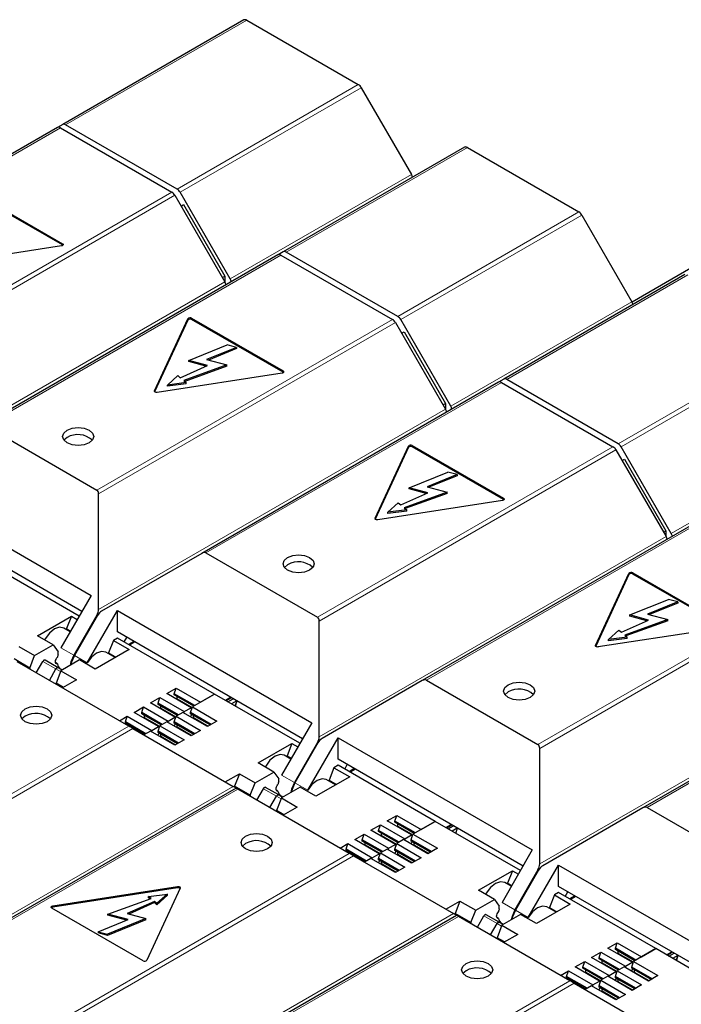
# Model space of a CAD drawing. Header units: millimetres. Extents: x 5 to 418, y 2 to 292.
# Tile 23 of 38: x 264 to 278, y 120 to 142. Entities that reach past the tile are written whole.
import ezdxf

# ---------------------------------------------------------------- set-up
doc = ezdxf.new("R2010")
doc.units = ezdxf.units.MM

msp = doc.modelspace()

# ---------------------------------------------------------------- linework, layer by layer
at = {"color": 7, "linetype": 'Continuous', "lineweight": 25}
for p, q in [((268.7588, 141.6818), (264.8555, 139.4285)), ((268.8228, 141.6755), (271.2255, 140.2884)), ((271.2895, 140.2209), (272.3678, 138.3531)), ((264.8555, 139.4285), (264.7435, 139.3638)), ((264.7424, 139.3632), (258.3479, 135.6718)), ((264.8064, 139.3569), (267.2091, 137.9698)), ((267.3223, 138.0351), (264.9195, 139.4222)), ((273.5105, 138.9387), (269.6073, 136.6854)), ((273.5745, 138.9323), (275.9772, 137.5453)), ((262.8821, 137.9954), (264.8507, 136.859)), ((264.8507, 136.8328), (262.8821, 137.9693)), ((268.4646, 136.0998), (267.3863, 137.9676)), ((267.2731, 137.9023), (268.3515, 136.0345)), ((267.4066, 137.671), (267.4597, 137.7017)), ((267.4597, 137.7017), (268.3497, 136.1603)), ((276.0412, 137.4777), (277.1196, 135.61)), ((264.8292, 136.8126), (262.14, 136.3966)), ((269.6073, 136.6854), (269.4952, 136.6207)), ((272.074, 135.292), (269.6713, 136.6791)), ((269.4942, 136.6201), (263.0997, 132.9286)), ((269.5582, 136.6137), (271.9609, 135.2267)), ((278.4741, 136.3801), (277.1245, 135.6009)), ((268.2966, 136.1296), (268.3497, 136.1603)), ((268.3497, 136.1603), (268.3497, 136.0376)), ((278.2623, 136.1955), (274.3591, 133.9423)), ((266.833, 133.6874), (267.5536, 135.2398)), ((267.5536, 135.2137), (266.8362, 133.6682)), ((267.6339, 135.2523), (269.6025, 134.1158)), ((269.6025, 134.0897), (267.6339, 135.2261)), ((273.2164, 133.3567), (272.138, 135.2244)), ((272.0249, 135.1591), (273.1032, 133.2914)), ((272.1584, 134.9279), (272.2115, 134.9586)), ((272.2115, 134.9586), (273.1015, 133.4171)), ((267.5722, 134.3433), (268.4019, 134.6787)), ((268.6028, 134.6246), (267.9548, 134.3626)), ((268.6028, 134.5985), (267.9936, 134.3522)), ((268.6028, 134.6246), (268.4019, 134.6787)), ((268.6028, 134.6246), (268.6028, 134.5985)), ((267.9741, 134.2351), (267.5722, 134.3433)), ((267.5722, 134.3172), (267.5722, 134.3433)), ((267.9548, 134.3626), (268.3903, 134.2454)), ((267.3889, 133.9712), (267.9741, 134.2351)), ((268.3903, 134.2454), (267.4623, 133.9107)), ((268.3903, 134.2193), (267.4843, 133.8925)), ((267.9378, 134.2188), (267.5722, 134.3172)), ((268.3903, 134.2193), (268.3903, 134.2454)), ((269.5809, 134.0695), (266.8918, 133.6535)), ((267.111, 133.8138), (267.3343, 134.0162)), ((267.3343, 134.0162), (267.3889, 133.9712)), ((267.4623, 133.9107), (267.5168, 133.8657)), ((274.3591, 133.9423), (274.247, 133.8776)), ((276.8258, 132.5489), (274.4231, 133.9359)), ((267.5168, 133.8657), (267.111, 133.8138)), ((267.5168, 133.8396), (267.111, 133.7877)), ((267.111, 133.7877), (267.111, 133.8138)), ((267.5168, 133.8396), (267.5168, 133.8657)), ((274.2459, 133.8769), (267.8514, 130.1855)), ((274.3099, 133.8706), (276.7126, 132.4836)), ((273.0483, 133.3865), (273.1015, 133.4171)), ((273.1015, 133.4171), (273.1015, 133.2944)), ((263.1902, 132.9376), (265.5929, 131.5505)), ((264.9499, 132.6839), (264.8802, 132.6252)), ((271.5848, 130.9443), (272.3053, 132.4967)), ((272.3053, 132.4706), (271.588, 130.925)), ((272.3856, 132.5091), (274.3542, 131.3727)), ((274.3542, 131.3466), (272.3856, 132.483)), ((277.9681, 130.6135), (276.8898, 132.4813)), ((276.7766, 132.416), (277.855, 130.5482)), ((276.9101, 132.1848), (276.9633, 132.2154)), ((276.9633, 132.2154), (277.8532, 130.674)), ((272.324, 131.6002), (273.1536, 131.9356)), ((273.3546, 131.8815), (272.7065, 131.6195)), ((273.3546, 131.8553), (272.7453, 131.6091)), ((273.3546, 131.8815), (273.1536, 131.9356)), ((273.3546, 131.8815), (273.3546, 131.8553)), ((261.2843, 131.6957), (265.4704, 129.2791)), ((272.7258, 131.492), (272.324, 131.6002)), ((272.324, 131.5741), (272.324, 131.6002)), ((272.6896, 131.4757), (272.324, 131.5741)), ((272.7065, 131.6195), (273.142, 131.5023)), ((265.6304, 128.9774), (265.6304, 131.4677)), ((272.1406, 131.2281), (272.7258, 131.492)), ((273.142, 131.5023), (272.214, 131.1675)), ((273.142, 131.4762), (272.2361, 131.1494)), ((273.142, 131.4762), (273.142, 131.5023)), ((265.2703, 128.9327), (261.2843, 131.2338)), ((274.3327, 131.3263), (271.6436, 130.9104)), ((271.8628, 131.0707), (272.0861, 131.273)), ((272.0861, 131.273), (272.1406, 131.2281)), ((272.214, 131.1675), (272.2686, 131.1226)), ((272.2686, 131.1226), (271.8628, 131.0707)), ((272.2686, 131.0965), (271.8628, 131.0445)), ((271.8628, 131.0445), (271.8628, 131.0707)), ((272.2686, 131.0965), (272.2686, 131.1226)), ((278.9977, 131.1338), (272.6032, 127.4424)), ((277.8001, 130.6433), (277.8532, 130.674)), ((277.8532, 130.674), (277.8532, 130.5513)), ((267.8514, 130.1855), (265.6947, 128.9402)), ((267.9419, 130.1945), (270.3447, 128.8074)), ((265.2138, 128.8347), (263.3773, 129.8948)), ((269.7017, 129.9408), (269.6319, 129.882)), ((276.3365, 128.2012), (277.0571, 129.7536)), ((277.0571, 129.7274), (276.3397, 128.1819)), ((277.1374, 129.766), (279.106, 128.6296)), ((279.106, 128.6034), (277.1374, 129.7399)), ((265.4704, 129.2791), (264.8178, 128.1489)), ((277.0757, 128.8571), (277.9054, 129.1924)), ((278.1063, 129.1383), (277.4583, 128.8764)), ((278.1063, 129.1122), (277.4971, 128.8659)), ((278.1063, 129.1383), (277.9054, 129.1924)), ((278.1063, 129.1383), (278.1063, 129.1122)), ((264.3137, 128.4107), (265.0431, 128.8318)), ((265.0431, 128.8318), (264.9386, 128.5624)), ((265.0431, 128.8318), (265.1699, 128.7586)), ((265.5929, 128.8512), (265.095, 127.9888)), ((265.6042, 128.8447), (265.1063, 127.9823)), ((265.3835, 127.8223), (266.036, 128.9525)), ((266.036, 128.9525), (270.2221, 126.536)), ((266.036, 128.4906), (266.036, 128.9525)), ((277.4776, 128.7489), (277.0757, 128.8571)), ((277.0757, 128.8309), (277.0757, 128.8571)), ((277.4413, 128.7325), (277.0757, 128.8309)), ((277.4583, 128.8764), (277.8938, 128.7592)), ((270.3821, 126.2343), (270.3821, 128.7245)), ((276.8924, 128.4849), (277.4776, 128.7489)), ((277.8938, 128.7592), (276.9658, 128.4244)), ((277.8938, 128.733), (276.9878, 128.4062)), ((277.8938, 128.733), (277.8938, 128.7592)), ((264.6531, 128.2148), (264.3137, 128.4107)), ((265.0178, 128.4952), (264.8784, 128.5757)), ((264.9386, 128.541), (264.9386, 128.5624)), ((264.9386, 128.5624), (265.0271, 128.5113)), ((270.0221, 126.1895), (266.036, 128.4906)), ((279.0845, 128.5832), (276.3953, 128.1672)), ((276.6145, 128.3275), (276.8379, 128.5299)), ((276.8379, 128.5299), (276.8924, 128.4849)), ((276.9658, 128.4244), (277.0203, 128.3795)), ((283.7494, 128.3907), (277.3549, 124.6992)), ((263.9118, 128.1787), (264.2512, 127.9827)), ((264.2512, 127.9827), (264.6531, 128.2148)), ((264.6531, 128.2148), (264.7576, 128.066)), ((265.9482, 128.3093), (265.8437, 128.0399)), ((266.036, 128.36), (265.9482, 128.3093)), ((265.9482, 128.3093), (266.2876, 128.1134)), ((268.1291, 127.1517), (266.036, 128.36)), ((266.1795, 128.2772), (266.2361, 128.3752)), ((266.3868, 128.2881), (266.2737, 128.2228)), ((266.4095, 128.2751), (266.2963, 128.2097)), ((277.0203, 128.3795), (276.6145, 128.3275)), ((277.0203, 128.3533), (276.6145, 128.3014)), ((276.6145, 128.3014), (276.6145, 128.3275)), ((277.0203, 128.3533), (277.0203, 128.3795)), ((264.1467, 127.7134), (264.2512, 127.9827)), ((264.7576, 128.0112), (264.7576, 128.066)), ((266.2876, 128.1134), (265.5582, 127.6922)), ((265.9835, 127.9378), (265.7835, 128.0532)), ((265.8437, 128.0399), (266.0021, 127.9485)), ((265.8437, 128.0184), (265.8437, 128.0399)), ((264.1467, 127.7134), (263.8072, 127.9093)), ((266.2798, 126.4608), (263.877, 127.8478)), ((264.2866, 127.6114), (264.4281, 127.8566)), ((264.759, 127.721), (264.4761, 127.8843)), ((264.7419, 127.8022), (264.7066, 127.8225)), ((265.2188, 127.8882), (264.8169, 127.6562)), ((265.5582, 127.6922), (265.2188, 127.8882)), ((264.1467, 127.7134), (264.1467, 127.6922)), ((264.5694, 127.4481), (264.711, 127.6933)), ((264.8169, 127.6562), (264.7123, 127.3868)), ((264.8441, 127.6719), (264.759, 127.721)), ((264.8169, 127.6562), (265.1563, 127.4602)), ((264.8707, 127.2954), (264.7123, 127.3868)), ((264.7123, 127.3656), (264.7123, 127.3868)), ((265.1563, 127.4602), (264.8524, 127.2848)), ((272.6032, 127.4424), (270.4465, 126.1971)), ((272.6937, 127.4513), (275.0964, 126.0643)), ((267.0967, 127.1632), (267.3003, 127.2807)), ((267.6228, 126.8595), (267.0967, 127.1632)), ((267.2608, 127.1599), (267.3003, 127.2807)), ((267.702, 126.9051), (267.2608, 127.1599)), ((267.2608, 127.1337), (267.2608, 127.1599)), ((267.6793, 126.8921), (267.2608, 127.1337)), ((267.323, 127.0978), (267.2608, 127.1337)), ((267.3003, 127.2807), (267.8264, 126.977)), ((268.1291, 127.1517), (267.651, 126.8757)), ((267.8264, 126.977), (268.1291, 127.1517)), ((269.9655, 126.0915), (268.1291, 127.1517)), ((274.4534, 127.1977), (274.3837, 127.1389)), ((266.746, 126.9607), (266.9496, 127.0782)), ((267.2721, 126.657), (266.746, 126.9607)), ((266.91, 126.9574), (266.9496, 127.0782)), ((267.3512, 126.7027), (266.91, 126.9574)), ((266.91, 126.9313), (266.91, 126.9574)), ((267.3286, 126.6896), (266.91, 126.9313)), ((266.9723, 126.8953), (266.91, 126.9313)), ((266.9496, 127.0782), (267.4757, 126.7745)), ((267.6793, 126.8921), (267.323, 127.0978)), ((267.323, 127.0521), (267.323, 127.0978)), ((268.361, 127.0178), (268.4742, 127.0831)), ((268.4915, 127.0731), (268.3784, 127.0078)), ((268.4123, 126.9882), (268.5255, 127.0535)), ((268.6066, 127.0067), (268.4934, 126.9414)), ((268.6069, 126.996), (268.5666, 126.8988)), ((266.3953, 126.7582), (266.5989, 126.8757)), ((266.9214, 126.4545), (266.3953, 126.7582)), ((266.5593, 126.7549), (266.5989, 126.8757)), ((267.0005, 126.5002), (266.5593, 126.7549)), ((266.5593, 126.7288), (266.5593, 126.7549)), ((266.9779, 126.4871), (266.5593, 126.7288)), ((266.6215, 126.6929), (266.5593, 126.7288)), ((266.5989, 126.8757), (267.125, 126.572)), ((266.9779, 126.4871), (266.6215, 126.6929)), ((266.6215, 126.6471), (266.6215, 126.6929)), ((267.3286, 126.6896), (266.9723, 126.8953)), ((266.9723, 126.8496), (266.9723, 126.8953)), ((267.4475, 126.7582), (267.3003, 126.6733)), ((267.9735, 126.4545), (267.4475, 126.7582)), ((267.4757, 126.7745), (267.4667, 126.7471)), ((267.4757, 126.7745), (267.6228, 126.8595)), ((267.6087, 126.6651), (267.6369, 126.7141)), ((267.6115, 126.7549), (267.651, 126.8757)), ((268.0527, 126.5002), (267.6115, 126.7549)), ((267.6115, 126.7288), (267.6115, 126.7549)), ((268.0301, 126.4871), (267.6115, 126.7288)), ((267.6737, 126.6929), (267.6115, 126.7288)), ((267.6369, 126.8327), (267.6228, 126.8595)), ((267.651, 126.8757), (268.1771, 126.572)), ((268.0301, 126.4871), (267.6737, 126.6929)), ((267.6737, 126.6471), (267.6737, 126.6929)), ((264.0448, 126.6752), (263.9751, 126.6164)), ((266.0799, 126.5762), (266.2481, 126.6733)), ((266.2086, 126.5524), (266.2481, 126.6733)), ((266.6498, 126.2977), (266.2086, 126.5524)), ((266.2086, 126.5263), (266.2086, 126.5524)), ((266.6272, 126.2847), (266.2086, 126.5263)), ((266.2708, 126.4904), (266.2086, 126.5263)), ((266.2481, 126.6733), (266.7742, 126.3696)), ((266.6272, 126.2847), (266.2708, 126.4904)), ((266.2708, 126.466), (266.2708, 126.4904)), ((267.0967, 126.5557), (266.9496, 126.4708)), ((267.6228, 126.252), (267.0967, 126.5557)), ((267.125, 126.572), (267.116, 126.5446)), ((267.125, 126.572), (267.2721, 126.657)), ((267.258, 126.4627), (267.2862, 126.5116)), ((267.2608, 126.5524), (267.3003, 126.6733)), ((267.702, 126.2977), (267.2608, 126.5524)), ((267.2608, 126.5263), (267.2608, 126.5524)), ((267.6793, 126.2847), (267.2608, 126.5263)), ((267.323, 126.4904), (267.2608, 126.5263)), ((267.2862, 126.6302), (267.2721, 126.657)), ((267.3003, 126.6733), (267.8264, 126.3696)), ((267.6793, 126.2847), (267.323, 126.4904)), ((267.323, 126.4447), (267.323, 126.4904)), ((268.1771, 126.572), (267.9735, 126.4545)), ((270.2221, 126.536), (269.5696, 125.4057)), ((266.3703, 126.4085), (268.527, 125.1633)), ((266.746, 126.3533), (266.606, 126.2724)), ((267.2721, 126.0496), (266.746, 126.3533)), ((266.7742, 126.3696), (266.7653, 126.3422)), ((266.7742, 126.3696), (266.9214, 126.4545)), ((266.9072, 126.2602), (266.9355, 126.3091)), ((266.91, 126.35), (266.9496, 126.4708)), ((267.3512, 126.0953), (266.91, 126.35)), ((266.91, 126.3238), (266.91, 126.35)), ((267.3286, 126.0822), (266.91, 126.3238)), ((266.9723, 126.2879), (266.91, 126.3238)), ((266.9355, 126.4277), (266.9214, 126.4545)), ((266.9496, 126.4708), (267.4757, 126.1671)), ((267.3286, 126.0822), (266.9723, 126.2879)), ((266.9723, 126.2422), (266.9723, 126.2879)), ((267.8264, 126.3696), (267.6228, 126.252)), ((267.4757, 126.1671), (267.2721, 126.0496)), ((269.0654, 125.6676), (269.7949, 126.0887)), ((269.7949, 126.0887), (269.6904, 125.8193)), ((269.7949, 126.0887), (269.9216, 126.0155)), ((270.3447, 126.1081), (269.8468, 125.2457)), ((270.356, 126.1016), (269.8581, 125.2392)), ((270.1353, 125.0792), (270.7878, 126.2094)), ((270.7878, 126.2094), (274.9739, 123.7928)), ((270.7878, 125.7475), (270.7878, 126.2094)), ((275.1339, 123.4911), (275.1339, 125.9814)), ((269.4048, 125.4716), (269.0654, 125.6676)), ((269.7696, 125.7521), (269.6301, 125.8326)), ((269.6904, 125.7978), (269.6904, 125.8193)), ((269.6904, 125.8193), (269.7789, 125.7682)), ((274.7739, 123.4464), (270.7878, 125.7475)), ((270.9312, 125.5341), (270.9878, 125.632)), ((268.3595, 125.26), (268.6635, 125.4355)), ((268.6635, 125.4355), (268.559, 125.1662)), ((268.6635, 125.4355), (269.0029, 125.2396)), ((269.0029, 125.2396), (269.4048, 125.4716)), ((269.4048, 125.4716), (269.5094, 125.3229)), ((270.7, 125.5662), (270.5955, 125.2968)), ((270.7878, 125.6169), (270.7, 125.5662)), ((270.7, 125.5662), (271.0394, 125.3702)), ((272.8808, 124.4086), (270.7878, 125.6169)), ((271.1386, 125.545), (271.0254, 125.4797)), ((271.1612, 125.5319), (271.0481, 125.4666)), ((268.8984, 124.9702), (269.0029, 125.2396)), ((269.5094, 125.268), (269.5094, 125.3229)), ((271.0394, 125.3702), (270.3099, 124.9491)), ((270.7352, 125.1946), (270.5352, 125.3101)), ((270.5955, 125.2968), (270.7538, 125.2054)), ((270.5955, 125.2753), (270.5955, 125.2968)), ((268.5913, 125.1264), (262.1968, 121.4349)), ((268.559, 125.1448), (268.559, 125.1662)), ((268.8984, 124.9702), (268.559, 125.1662)), ((271.0315, 123.7177), (268.6288, 125.1047)), ((269.0383, 124.8683), (269.1799, 125.1134)), ((269.5107, 124.9779), (269.2279, 125.1411)), ((269.4937, 125.059), (269.4584, 125.0794)), ((269.9705, 125.1451), (269.5686, 124.913)), ((270.3099, 124.9491), (269.9705, 125.1451)), ((268.8984, 124.9702), (268.8984, 124.9491)), ((269.3212, 124.705), (269.4627, 124.9501)), ((269.5686, 124.913), (269.4641, 124.6437)), ((269.5958, 124.9287), (269.5107, 124.9779)), ((269.5686, 124.913), (269.908, 124.7171)), ((269.6225, 124.5522), (269.4641, 124.6437)), ((269.4641, 124.6225), (269.4641, 124.6437)), ((269.908, 124.7171), (269.6041, 124.5417)), ((277.3549, 124.6992), (275.1982, 123.454)), ((277.4454, 124.7082), (279.8482, 123.3211)), ((271.8485, 124.42), (272.0521, 124.5376)), ((272.3746, 124.1163), (271.8485, 124.42)), ((272.0125, 124.4167), (272.0521, 124.5376)), ((272.4537, 124.162), (272.0125, 124.4167)), ((272.0125, 124.3906), (272.0125, 124.4167)), ((272.4311, 124.1489), (272.0125, 124.3906)), ((272.0747, 124.3547), (272.0125, 124.3906)), ((272.0521, 124.5376), (272.5782, 124.2338)), ((272.8808, 124.4086), (272.4028, 124.1326)), ((272.5782, 124.2338), (272.8808, 124.4086)), ((274.7173, 123.3484), (272.8808, 124.4086)), ((271.4978, 124.2176), (271.7014, 124.3351)), ((272.0239, 123.9138), (271.4978, 124.2176)), ((271.6618, 124.2143), (271.7014, 124.3351)), ((272.103, 123.9595), (271.6618, 124.2143)), ((271.6618, 124.1881), (271.6618, 124.2143)), ((272.0804, 123.9465), (271.6618, 124.1881)), ((271.724, 124.1522), (271.6618, 124.1881)), ((271.7014, 124.3351), (272.2274, 124.0314)), ((272.0804, 123.9465), (271.724, 124.1522)), ((271.724, 124.1065), (271.724, 124.1522)), ((272.4311, 124.1489), (272.0747, 124.3547)), ((272.0747, 124.3089), (272.0747, 124.3547)), ((273.1128, 124.2747), (273.2259, 124.34)), ((273.2433, 124.33), (273.1301, 124.2647)), ((273.1641, 124.2451), (273.2772, 124.3104)), ((273.3584, 124.2636), (273.2452, 124.1982)), ((273.3646, 124.2671), (273.3185, 124.1559)), ((271.147, 124.0151), (271.3506, 124.1326)), ((271.6731, 123.7114), (271.147, 124.0151)), ((271.3111, 124.0118), (271.3506, 124.1326)), ((271.7523, 123.7571), (271.3111, 124.0118)), ((271.3111, 123.9857), (271.3111, 124.0118)), ((271.7296, 123.744), (271.3111, 123.9857)), ((271.3733, 123.9497), (271.3111, 123.9857)), ((271.3506, 124.1326), (271.8767, 123.8289)), ((271.7296, 123.744), (271.3733, 123.9497)), ((271.3733, 123.904), (271.3733, 123.9497)), ((272.1992, 124.0151), (272.0521, 123.9301)), ((272.7253, 123.7114), (272.1992, 124.0151)), ((272.2274, 124.0314), (272.2185, 124.004)), ((272.2274, 124.0314), (272.3746, 124.1163)), ((272.3604, 123.922), (272.3887, 123.971)), ((272.3632, 124.0118), (272.4028, 124.1326)), ((272.8045, 123.7571), (272.3632, 124.0118)), ((272.3632, 123.9857), (272.3632, 124.0118)), ((272.7818, 123.744), (272.3632, 123.9857)), ((272.4255, 123.9497), (272.3632, 123.9857)), ((272.3887, 124.0895), (272.3746, 124.1163)), ((272.4028, 124.1326), (272.9289, 123.8289)), ((272.7818, 123.744), (272.4255, 123.9497)), ((272.4255, 123.904), (272.4255, 123.9497)), ((268.7966, 123.9321), (268.7268, 123.8733)), ((270.8317, 123.833), (270.9999, 123.9301)), ((270.9603, 123.8093), (270.9999, 123.9301)), ((271.4016, 123.5546), (270.9603, 123.8093)), ((270.9603, 123.7832), (270.9603, 123.8093)), ((271.3789, 123.5415), (270.9603, 123.7832)), ((271.0226, 123.7473), (270.9603, 123.7832)), ((270.9999, 123.9301), (271.526, 123.6264)), ((271.3789, 123.5415), (271.0226, 123.7473)), ((271.0226, 123.7228), (271.0226, 123.7473)), ((271.6618, 123.6068), (271.7014, 123.7277)), ((271.8485, 123.8126), (271.7014, 123.7277)), ((271.7014, 123.7277), (272.2274, 123.424)), ((272.3746, 123.5089), (271.8485, 123.8126)), ((271.8767, 123.8289), (271.8677, 123.8015)), ((271.8767, 123.8289), (272.0239, 123.9138)), ((272.0097, 123.7195), (272.038, 123.7685)), ((272.0125, 123.8093), (272.0521, 123.9301)), ((272.4537, 123.5546), (272.0125, 123.8093)), ((272.0125, 123.7832), (272.0125, 123.8093)), ((272.4311, 123.5415), (272.0125, 123.7832)), ((272.0747, 123.7473), (272.0125, 123.7832)), ((272.038, 123.887), (272.0239, 123.9138)), ((272.0521, 123.9301), (272.5782, 123.6264)), ((272.4311, 123.5415), (272.0747, 123.7473)), ((272.0747, 123.7015), (272.0747, 123.7473)), ((272.9289, 123.8289), (272.7253, 123.7114)), ((274.9739, 123.7928), (274.3213, 122.6626)), ((271.122, 123.6654), (273.2787, 122.4202)), ((271.4978, 123.6101), (271.3577, 123.5293)), ((272.0239, 123.3064), (271.4978, 123.6101)), ((271.526, 123.6264), (271.517, 123.599)), ((271.526, 123.6264), (271.6731, 123.7114)), ((271.659, 123.5171), (271.6872, 123.566)), ((272.103, 123.3521), (271.6618, 123.6068)), ((271.6618, 123.5807), (271.6618, 123.6068)), ((272.0804, 123.3391), (271.6618, 123.5807)), ((271.724, 123.5448), (271.6618, 123.5807)), ((271.6872, 123.6846), (271.6731, 123.7114)), ((272.0804, 123.3391), (271.724, 123.5448)), ((271.724, 123.4991), (271.724, 123.5448)), ((272.5782, 123.6264), (272.3746, 123.5089)), ((272.2274, 123.424), (272.0239, 123.3064)), ((273.8172, 122.9244), (274.5466, 123.3455)), ((274.5466, 123.3455), (274.4421, 123.0762)), ((274.5466, 123.3455), (274.6734, 123.2724)), ((275.0964, 123.365), (274.5985, 122.5026)), ((275.1077, 123.3584), (274.6098, 122.496)), ((274.887, 122.336), (275.5396, 123.4663)), ((275.5396, 123.4663), (279.7256, 121.0497)), ((275.5396, 123.0044), (275.5396, 123.4663)), ((274.5213, 123.009), (274.3819, 123.0895)), ((264.6408, 122.5858), (267.3299, 123.0017)), ((267.3299, 122.9756), (264.6408, 122.5597)), ((267.3887, 122.9678), (266.6681, 121.4154)), ((274.1566, 122.7285), (273.8172, 122.9244)), ((274.4421, 123.0547), (274.4421, 123.0762)), ((274.4421, 123.0762), (274.5306, 123.0251)), ((275.5396, 122.8737), (275.4517, 122.823)), ((279.5256, 120.7033), (275.5396, 123.0044)), ((277.6326, 121.6654), (275.5396, 122.8737)), ((275.683, 122.7909), (275.7396, 122.8889)), ((265.8314, 122.4098), (266.7594, 122.7446)), ((266.8328, 122.684), (266.2476, 122.4201)), ((266.7049, 122.7895), (267.1107, 122.8415)), ((266.7594, 122.7446), (266.7049, 122.7895)), ((266.7049, 122.7634), (266.7049, 122.7895)), ((266.7374, 122.7366), (266.7049, 122.7634)), ((266.8874, 122.6391), (266.8328, 122.684)), ((266.8328, 122.6579), (266.8328, 122.684)), ((267.1107, 122.8415), (266.8874, 122.6391)), ((267.1107, 122.8153), (266.8874, 122.613)), ((267.1107, 122.8153), (267.1107, 122.8415)), ((273.1112, 122.5169), (273.4153, 122.6924)), ((273.4153, 122.6924), (273.3108, 122.423)), ((273.4153, 122.6924), (273.7547, 122.4965)), ((273.7547, 122.4965), (274.1566, 122.7285)), ((274.1566, 122.7285), (274.2611, 122.5798)), ((275.4517, 122.823), (275.3472, 122.5537)), ((275.4517, 122.823), (275.7911, 122.6271)), ((275.8903, 122.8019), (275.7772, 122.7365)), ((275.913, 122.7888), (275.7998, 122.7235)), ((266.5878, 121.403), (264.6192, 122.5394)), ((266.8328, 122.6579), (266.2839, 122.4103)), ((266.8874, 122.613), (266.8328, 122.6579)), ((266.8874, 122.613), (266.8874, 122.6391)), ((273.6502, 122.2271), (273.7547, 122.4965)), ((274.2611, 122.5249), (274.2611, 122.5798)), ((275.7911, 122.6271), (275.0617, 122.206)), ((275.487, 122.4515), (275.287, 122.567)), ((275.3472, 122.5537), (275.5056, 122.4622)), ((275.3472, 122.5322), (275.3472, 122.5537)), ((265.6189, 122.0306), (266.2669, 122.2926)), ((266.6495, 122.3119), (265.8198, 121.9766)), ((266.6495, 122.2858), (265.8198, 121.9504)), ((266.2669, 122.2926), (265.8314, 122.4098)), ((265.8314, 122.3837), (265.8314, 122.4098)), ((266.2281, 122.2769), (265.8314, 122.3837)), ((266.2476, 122.4201), (266.6495, 122.3119)), ((266.6495, 122.2858), (266.6495, 122.3119)), ((273.3431, 122.3832), (266.9486, 118.6918)), ((273.3108, 122.4017), (273.3108, 122.423)), ((273.6502, 122.2271), (273.3108, 122.423)), ((275.7833, 120.9745), (273.3806, 122.3616)), ((273.7901, 122.1252), (273.9316, 122.3703)), ((274.2625, 122.2347), (273.9796, 122.398)), ((274.2454, 122.3159), (274.2101, 122.3363)), ((274.7223, 122.4019), (274.3204, 122.1699)), ((275.0617, 122.206), (274.7223, 122.4019)), ((265.6189, 122.0306), (265.8198, 121.9766)), ((265.6189, 122.0306), (265.6189, 122.0045)), ((273.6502, 122.2271), (273.6502, 122.2059)), ((274.0729, 121.9619), (274.2145, 122.207)), ((274.3204, 122.1699), (274.2159, 121.9005)), ((274.3476, 122.1856), (274.2625, 122.2347)), ((274.3204, 122.1699), (274.6598, 121.974)), ((265.8198, 121.9504), (265.6189, 122.0045)), ((265.8198, 121.9504), (265.8198, 121.9766)), ((274.3742, 121.8091), (274.2159, 121.9005)), ((274.2159, 121.8794), (274.2159, 121.9005)), ((274.6598, 121.974), (274.3559, 121.7985)), ((276.6002, 121.6769), (276.8038, 121.7944)), ((277.1263, 121.3732), (276.6002, 121.6769)), ((276.7643, 121.6736), (276.8038, 121.7944)), ((277.2055, 121.4189), (276.7643, 121.6736)), ((276.7643, 121.6475), (276.7643, 121.6736)), ((277.1829, 121.4058), (276.7643, 121.6475)), ((276.8265, 121.6115), (276.7643, 121.6475)), ((276.8038, 121.7944), (277.3299, 121.4907)), ((277.1828, 121.4058), (276.8265, 121.6115)), ((276.8265, 121.5658), (276.8265, 121.6115)), ((277.6326, 121.6654), (277.1546, 121.3895)), ((277.3299, 121.4907), (277.6326, 121.6654)), ((279.469, 120.6053), (277.6326, 121.6654)), ((275.8988, 121.272), (276.1024, 121.3895)), ((276.0628, 121.2687), (276.1024, 121.3895)), ((276.1024, 121.3895), (276.6285, 121.0858)), ((276.2495, 121.4744), (276.4531, 121.5919)), ((276.7756, 121.1707), (276.2495, 121.4744)), ((276.4135, 121.4711), (276.4531, 121.5919)), ((276.8548, 121.2164), (276.4135, 121.4711)), ((276.4135, 121.445), (276.4135, 121.4711)), ((276.8321, 121.2033), (276.4135, 121.445)), ((276.4758, 121.4091), (276.4135, 121.445)), ((276.4531, 121.5919), (276.9792, 121.2882)), ((276.8321, 121.2033), (276.4758, 121.4091)), ((276.4758, 121.3633), (276.4758, 121.4091)), ((277.115, 121.2687), (277.1546, 121.3895)), ((277.1546, 121.3895), (277.6806, 121.0858)), ((277.8645, 121.5316), (277.9777, 121.5969)), ((277.9951, 121.5868), (277.8819, 121.5215)), ((277.9158, 121.5019), (278.029, 121.5672)), ((278.1101, 121.5204), (277.997, 121.4551)), ((278.1104, 121.5097), (278.0701, 121.4126)), ((273.5483, 121.1889), (273.4786, 121.1302)), ((275.5834, 121.0899), (275.7517, 121.187)), ((275.7121, 121.0662), (275.7517, 121.187)), ((275.7517, 121.187), (276.2777, 120.8833)), ((276.4249, 120.9682), (275.8988, 121.272)), ((276.504, 121.0139), (276.0628, 121.2687)), ((276.0628, 121.2425), (276.0628, 121.2687)), ((276.4814, 121.0009), (276.0628, 121.2425)), ((276.125, 121.2066), (276.0628, 121.2425)), ((276.4814, 121.0009), (276.125, 121.2066)), ((276.125, 121.1609), (276.125, 121.2066)), ((276.7643, 121.0662), (276.8038, 121.187)), ((276.951, 121.272), (276.8038, 121.187)), ((276.8038, 121.187), (277.3299, 120.8833)), ((277.4771, 120.9682), (276.951, 121.272)), ((276.9792, 121.2882), (276.9702, 121.2608)), ((276.9792, 121.2882), (277.1263, 121.3732)), ((277.1122, 121.1789), (277.1404, 121.2278)), ((277.5562, 121.0139), (277.115, 121.2687)), ((277.115, 121.2425), (277.115, 121.2687)), ((277.5336, 121.0009), (277.115, 121.2425)), ((277.1772, 121.2066), (277.115, 121.2425)), ((277.1404, 121.3464), (277.1263, 121.3732)), ((277.5336, 121.0009), (277.1772, 121.2066)), ((277.1772, 121.1609), (277.1772, 121.2066)), ((276.1533, 120.8115), (275.7121, 121.0662)), ((275.7121, 121.0401), (275.7121, 121.0662)), ((276.1307, 120.7984), (275.7121, 121.0401)), ((275.7743, 121.0041), (275.7121, 121.0401)), ((276.1307, 120.7984), (275.7743, 121.0041)), ((275.7743, 120.9797), (275.7743, 121.0041)), ((276.2777, 120.8833), (276.4249, 120.9682)), ((276.4135, 120.8637), (276.4531, 120.9845)), ((276.439, 120.9414), (276.4249, 120.9682)), ((276.6002, 121.0695), (276.4531, 120.9845)), ((276.4531, 120.9845), (276.9792, 120.6808)), ((277.1263, 120.7658), (276.6002, 121.0695)), ((276.6285, 121.0858), (276.6195, 121.0584)), ((276.6285, 121.0858), (276.7756, 121.1707)), ((276.7615, 120.9764), (276.7897, 121.0254)), ((277.2055, 120.8115), (276.7643, 121.0662)), ((276.7643, 121.0401), (276.7643, 121.0662)), ((277.1829, 120.7984), (276.7643, 121.0401)), ((276.8265, 121.0041), (276.7643, 121.0401)), ((276.7897, 121.1439), (276.7756, 121.1707)), ((277.1828, 120.7984), (276.8265, 121.0041)), ((276.8265, 120.9584), (276.8265, 121.0041)), ((277.6806, 121.0858), (277.4771, 120.9682)), ((275.8738, 120.9223), (278.0305, 119.677)), ((276.2495, 120.867), (276.1095, 120.7862)), ((276.7756, 120.5633), (276.2495, 120.867)), ((276.2777, 120.8833), (276.2688, 120.8559)), ((276.4107, 120.7739), (276.439, 120.8229)), ((276.8548, 120.609), (276.4135, 120.8637)), ((276.4135, 120.8376), (276.4135, 120.8637)), ((276.8321, 120.5959), (276.4135, 120.8376)), ((276.4758, 120.8017), (276.4135, 120.8376)), ((276.8321, 120.5959), (276.4758, 120.8017)), ((276.4758, 120.7559), (276.4758, 120.8017)), ((277.3299, 120.8833), (277.1263, 120.7658)), ((276.9792, 120.6808), (276.7756, 120.5633))]:
    msp.add_line(p, q, dxfattribs=at)
at = {"color": 7, "linetype": 'Continuous', "lineweight": 18}
for p, q in [((268.8228, 141.6755), (264.9195, 139.4222)), ((267.3223, 138.0351), (271.2255, 140.2884)), ((267.3863, 137.9676), (271.2895, 140.2209)), ((264.8064, 139.3569), (258.4384, 135.6807)), ((273.5745, 138.9323), (269.6713, 136.6791)), ((272.3678, 138.3531), (268.4646, 136.0998)), ((260.8411, 134.2937), (267.2091, 137.9698)), ((260.8786, 134.2108), (267.2731, 137.9023)), ((272.074, 135.292), (275.9772, 137.5453)), ((272.138, 135.2244), (276.0412, 137.4777)), ((264.8507, 136.859), (264.8507, 136.8328)), ((269.5582, 136.6137), (263.1902, 132.9376)), ((268.3515, 136.0345), (260.8786, 131.7205)), ((278.3263, 136.1892), (274.4231, 133.9359)), ((277.1196, 135.61), (273.2164, 133.3567)), ((265.5929, 131.5505), (271.9609, 135.2267)), ((267.5536, 135.2137), (267.5536, 135.2398)), ((267.6339, 135.2261), (267.6339, 135.2523)), ((265.6304, 131.4677), (272.0249, 135.1591)), ((276.8258, 132.5489), (280.729, 134.8022)), ((276.8898, 132.4813), (280.793, 134.7346)), ((269.6025, 134.1158), (269.6025, 134.0897)), ((274.3099, 133.8706), (267.9419, 130.1945)), ((266.833, 133.6731), (266.833, 133.6874)), ((273.1032, 133.2914), (265.6304, 128.9774)), ((281.8714, 132.8668), (277.9681, 130.6135)), ((270.3447, 128.8074), (276.7126, 132.4836)), ((272.3053, 132.4706), (272.3053, 132.4967)), ((272.3856, 132.483), (272.3856, 132.5091)), ((270.3821, 128.7245), (276.7766, 132.416)), ((274.3542, 131.3727), (274.3542, 131.3466)), ((271.5848, 130.93), (271.5848, 130.9443)), ((279.0617, 131.1275), (272.6937, 127.4513)), ((277.855, 130.5482), (270.3821, 126.2343)), ((275.0964, 126.0643), (281.4644, 129.7404)), ((275.1339, 125.9814), (281.5284, 129.6729)), ((277.0571, 129.7274), (277.0571, 129.7536)), ((277.1374, 129.7399), (277.1374, 129.766)), ((265.6172, 128.8652), (265.5929, 128.8512)), ((276.3365, 128.1868), (276.3365, 128.2012)), ((283.8134, 128.3844), (277.4454, 124.7082)), ((265.095, 127.9888), (264.8178, 128.1489)), ((265.1063, 127.9823), (265.3835, 127.8223)), ((264.4281, 127.8566), (264.711, 127.6933)), ((282.6067, 127.8051), (275.1339, 123.4911)), ((264.711, 127.6933), (264.8092, 127.6365)), ((267.6474, 126.8648), (267.323, 127.0521)), ((267.2967, 126.6623), (266.9723, 126.8496)), ((266.946, 126.4598), (266.6215, 126.6471)), ((267.9905, 126.4643), (267.6737, 126.6471)), ((259.9118, 122.7846), (266.2798, 126.4608)), ((259.9758, 122.7171), (266.3703, 126.4085)), ((267.6397, 126.2618), (267.323, 126.4447)), ((267.289, 126.0593), (266.9723, 126.2422)), ((270.3689, 126.1221), (270.3447, 126.1081)), ((269.8468, 125.2457), (269.5696, 125.4057)), ((269.8581, 125.2392), (270.1353, 125.0792)), ((268.527, 125.1633), (261.0541, 120.8493)), ((268.6288, 125.1047), (262.2608, 121.4286)), ((269.1799, 125.1134), (269.4627, 124.9501)), ((269.4627, 124.9501), (269.561, 124.8934)), ((272.3992, 124.1216), (272.0747, 124.3089)), ((272.0485, 123.9192), (271.724, 124.1065)), ((271.6978, 123.7167), (271.3733, 123.904)), ((272.7422, 123.7211), (272.4255, 123.904)), ((264.6635, 120.0415), (271.0315, 123.7177)), ((264.7275, 119.9739), (271.122, 123.6654)), ((272.3915, 123.5187), (272.0747, 123.7015)), ((272.0408, 123.3162), (271.724, 123.4991)), ((275.1207, 123.379), (275.0964, 123.365)), ((267.3299, 122.9756), (267.3299, 123.0017)), ((274.5985, 122.5026), (274.3213, 122.6626)), ((264.6408, 122.5597), (264.6408, 122.5858)), ((274.6098, 122.496), (274.887, 122.336)), ((273.2787, 122.4202), (265.8059, 118.1062)), ((273.3806, 122.3616), (267.0126, 118.6854)), ((273.9316, 122.3703), (274.2145, 122.207)), ((274.2145, 122.207), (274.3128, 122.1503)), ((277.151, 121.3785), (276.8265, 121.5658)), ((276.8002, 121.176), (276.4758, 121.3633)), ((269.4153, 117.2984), (275.7833, 120.9745)), ((276.4495, 120.9736), (276.125, 121.1609)), ((277.494, 120.978), (277.1772, 121.1609)), ((269.4793, 117.2308), (275.8738, 120.9223)), ((276.7925, 120.5731), (276.4758, 120.7559)), ((277.1432, 120.7755), (276.8265, 120.9584))]:
    msp.add_line(p, q, dxfattribs=at)
at = {"color": 7, "linetype": 'Continuous', "lineweight": 25, "flags": 128}
for points in [[(264.8507, 136.859), (264.8583, 136.8532), (264.8631, 136.8465), (264.8648, 136.8394), (264.8631, 136.8322), (264.8583, 136.8255), (264.8507, 136.8198), (264.8408, 136.8154), (264.8292, 136.8126)], [(264.8591, 136.8263), (264.8583, 136.8271), (264.8507, 136.8328)], [(269.6025, 134.1158), (269.6101, 134.1101), (269.6149, 134.1034), (269.6165, 134.0962), (269.6149, 134.0891), (269.6101, 134.0824), (269.6025, 134.0766), (269.5925, 134.0722), (269.5809, 134.0695)], [(269.6108, 134.0832), (269.6101, 134.084), (269.6025, 134.0897)], [(266.8918, 133.6535), (266.8794, 133.6526), (266.867, 133.6535), (266.8554, 133.6563), (266.8454, 133.6607), (266.8378, 133.6664), (266.833, 133.6731), (266.8314, 133.6803), (266.833, 133.6874)], [(264.9499, 132.8407), (265.0589, 132.8828), (265.1875, 132.8975), (265.3161, 132.8828), (265.4251, 132.8407), (265.4979, 132.7778), (265.5235, 132.7036), (265.4979, 132.6293), (265.4251, 132.5664), (265.3161, 132.5244), (265.1875, 132.5096), (265.0589, 132.5244), (264.9499, 132.5664), (264.8771, 132.6293), (264.8515, 132.7036), (264.8771, 132.7778), (264.9499, 132.8407)], [(274.3542, 131.3727), (274.3618, 131.367), (274.3666, 131.3603), (274.3683, 131.3531), (274.3666, 131.3459), (274.3618, 131.3392), (274.3542, 131.3335), (274.3443, 131.3291), (274.3327, 131.3263)], [(274.3626, 131.34), (274.3618, 131.3408), (274.3542, 131.3466)], [(271.6436, 130.9104), (271.6311, 130.9094), (271.6187, 130.9104), (271.6071, 130.9131), (271.5972, 130.9175), (271.5896, 130.9233), (271.5848, 130.93), (271.5831, 130.9371), (271.5848, 130.9443)], [(269.7017, 130.0976), (269.8107, 130.1396), (269.9393, 130.1544), (270.0679, 130.1396), (270.1769, 130.0976), (270.2497, 130.0347), (270.2753, 129.9604), (270.2497, 129.8862), (270.1769, 129.8233), (270.0679, 129.7812), (269.9393, 129.7665), (269.8107, 129.7812), (269.7017, 129.8233), (269.6288, 129.8862), (269.6033, 129.9604), (269.6288, 130.0347), (269.7017, 130.0976)], [(264.8784, 128.5757), (264.7866, 128.5935), (264.6784, 128.5559), (264.5702, 128.4686), (264.4784, 128.3448), (264.4662, 128.3227)], [(276.3953, 128.1672), (276.3829, 128.1663), (276.3705, 128.1672), (276.3589, 128.17), (276.349, 128.1744), (276.3413, 128.1801), (276.3365, 128.1868), (276.3349, 128.194), (276.3365, 128.2012)], [(265.095, 127.9888), (265.0337, 127.8475), (265.0168, 127.7716)], [(265.1063, 127.9823), (265.045, 127.841), (265.0304, 127.7794)], [(265.7835, 128.0532), (265.6917, 128.071), (265.5835, 128.0334), (265.4753, 127.9461), (265.3835, 127.8223)], [(264.4761, 127.8843), (264.471, 127.8862), (264.4651, 127.8864), (264.4587, 127.885), (264.4521, 127.8819), (264.4455, 127.8773), (264.4391, 127.8714), (264.4333, 127.8644), (264.4281, 127.8566)], [(264.7419, 127.8022), (264.7252, 127.8045), (264.7122, 127.8139), (264.7039, 127.8297), (264.701, 127.8505), (264.7039, 127.8746), (264.7122, 127.8999), (264.7252, 127.9244), (264.7419, 127.946)], [(264.711, 127.6933), (264.7161, 127.7011), (264.722, 127.7081), (264.7283, 127.714), (264.735, 127.7186), (264.7416, 127.7217), (264.748, 127.7231), (264.7538, 127.7229), (264.759, 127.721)], [(264.759, 127.721), (264.7538, 127.7229), (264.748, 127.7231), (264.7416, 127.7217), (264.735, 127.7186), (264.7283, 127.714), (264.722, 127.7081), (264.7161, 127.7011), (264.711, 127.6933)], [(274.4534, 127.3545), (274.5624, 127.3965), (274.691, 127.4113), (274.8196, 127.3965), (274.9286, 127.3545), (275.0015, 127.2915), (275.027, 127.2173), (275.0015, 127.1431), (274.9286, 127.0801), (274.8196, 127.0381), (274.691, 127.0233), (274.5624, 127.0381), (274.4534, 127.0801), (274.3806, 127.1431), (274.355, 127.2173), (274.3806, 127.2915), (274.4534, 127.3545)], [(268.5823, 126.8901), (268.5909, 126.9405), (268.6102, 127.0046)], [(264.0448, 126.832), (264.1538, 126.874), (264.2824, 126.8888), (264.411, 126.874), (264.52, 126.832), (264.5928, 126.769), (264.6184, 126.6948), (264.5928, 126.6206), (264.52, 126.5576), (264.411, 126.5156), (264.2824, 126.5008), (264.1538, 126.5156), (264.0448, 126.5576), (263.972, 126.6206), (263.9464, 126.6948), (263.972, 126.769), (264.0448, 126.832)], [(269.6301, 125.8326), (269.5384, 125.8504), (269.4302, 125.8128), (269.3219, 125.7254), (269.2302, 125.6017), (269.2179, 125.5795)], [(269.8468, 125.2457), (269.7854, 125.1044), (269.7685, 125.0285)], [(269.8581, 125.2392), (269.7968, 125.0978), (269.7822, 125.0363)], [(270.5352, 125.3101), (270.4435, 125.3279), (270.3353, 125.2903), (270.227, 125.2029), (270.1353, 125.0792)], [(269.2279, 125.1411), (269.2227, 125.143), (269.2169, 125.1433), (269.2105, 125.1418), (269.2039, 125.1388), (269.1973, 125.1342), (269.1909, 125.1283), (269.185, 125.1213), (269.1799, 125.1134)], [(269.4937, 125.059), (269.477, 125.0613), (269.4639, 125.0708), (269.4556, 125.0866), (269.4528, 125.1074), (269.4556, 125.1314), (269.4639, 125.1568), (269.477, 125.1813), (269.4937, 125.2029)], [(269.4627, 124.9501), (269.4679, 124.958), (269.4737, 124.965), (269.4801, 124.9709), (269.4867, 124.9755), (269.4933, 124.9785), (269.4997, 124.98), (269.5056, 124.9798), (269.5107, 124.9779)], [(269.5107, 124.9779), (269.5056, 124.9798), (269.4997, 124.98), (269.4933, 124.9785), (269.4867, 124.9755), (269.4801, 124.9709), (269.4737, 124.965), (269.4679, 124.958), (269.4627, 124.9501)], [(273.334, 124.147), (273.3427, 124.1973), (273.362, 124.2615)], [(268.7966, 124.0888), (268.9056, 124.1309), (269.0342, 124.1456), (269.1628, 124.1309), (269.2718, 124.0888), (269.3446, 124.0259), (269.3702, 123.9517), (269.3446, 123.8774), (269.2718, 123.8145), (269.1628, 123.7725), (269.0342, 123.7577), (268.9056, 123.7725), (268.7966, 123.8145), (268.7238, 123.8774), (268.6982, 123.9517), (268.7238, 124.0259), (268.7966, 124.0888)], [(274.3819, 123.0895), (274.2902, 123.1073), (274.1819, 123.0697), (274.0737, 122.9823), (273.9819, 122.8585), (273.9697, 122.8364)], [(267.3299, 123.0017), (267.3423, 123.0027), (267.3547, 123.0017), (267.3663, 122.999), (267.3763, 122.9946), (267.3839, 122.9888), (267.3887, 122.9822), (267.3903, 122.975), (267.3887, 122.9678)], [(264.6192, 122.5394), (264.6116, 122.5452), (264.6068, 122.5518), (264.6052, 122.559), (264.6068, 122.5662), (264.6116, 122.5729), (264.6192, 122.5786), (264.6292, 122.583), (264.6408, 122.5858)], [(274.2454, 122.3159), (274.2287, 122.3182), (274.2157, 122.3276), (274.2074, 122.3434), (274.2045, 122.3642), (274.2074, 122.3883), (274.2157, 122.4137), (274.2287, 122.4382), (274.2454, 122.4597)], [(274.5985, 122.5026), (274.5372, 122.3612), (274.5203, 122.2853)], [(274.6098, 122.496), (274.5485, 122.3547), (274.5339, 122.2932)], [(275.287, 122.567), (275.1952, 122.5848), (275.087, 122.5472), (274.9788, 122.4598), (274.887, 122.336)], [(273.9796, 122.398), (273.9745, 122.3999), (273.9686, 122.4001), (273.9623, 122.3987), (273.9556, 122.3956), (273.949, 122.3911), (273.9427, 122.3851), (273.9368, 122.3781), (273.9316, 122.3703)], [(274.2145, 122.207), (274.2196, 122.2149), (274.2255, 122.2219), (274.2319, 122.2278), (274.2385, 122.2323), (274.2451, 122.2354), (274.2515, 122.2369), (274.2573, 122.2366), (274.2625, 122.2347)], [(274.2625, 122.2347), (274.2573, 122.2366), (274.2515, 122.2369), (274.2451, 122.2354), (274.2385, 122.2323), (274.2319, 122.2278), (274.2255, 122.2219), (274.2196, 122.2149), (274.2145, 122.207)], [(273.5483, 121.3457), (273.6574, 121.3877), (273.7859, 121.4025), (273.9145, 121.3877), (274.0235, 121.3457), (274.0964, 121.2828), (274.1219, 121.2085), (274.0964, 121.1343), (274.0235, 121.0714), (273.9145, 121.0293), (273.7859, 121.0146), (273.6574, 121.0293), (273.5483, 121.0714), (273.4755, 121.1343), (273.4499, 121.2085), (273.4755, 121.2828), (273.5483, 121.3457)], [(278.0858, 121.4038), (278.0944, 121.4542), (278.1138, 121.5183)]]:
    msp.add_lwpolyline(points, dxfattribs=at)
at = {"color": 7, "linetype": 'Continuous', "lineweight": 25}
for centre, radius, start, end in [((268.7853, 141.6231), 0.0644, 54.38183, 114.31395), ((271.1278, 140.1317), 0.1847, 28.85561, 58.04533), ((264.882, 139.3699), 0.0644, 54.38183, 114.31395), ((264.7689, 139.3045), 0.0644, 54.38183, 114.31395), ((273.537, 138.88), 0.0644, 54.38183, 114.31395), ((272.1931, 138.2506), 0.2026, 11.96427, 30.39985), ((267.1114, 137.8131), 0.1847, 28.85561, 58.04533), ((267.2245, 137.8785), 0.1847, 28.85561, 58.04533), ((275.8795, 137.3886), 0.1847, 28.85561, 58.04533), ((269.6338, 136.6267), 0.0644, 54.38183, 114.31395), ((269.5207, 136.5614), 0.0644, 54.38183, 114.31395), ((268.1767, 135.932), 0.2026, 11.96427, 30.39985), ((268.2898, 135.9973), 0.2026, 11.96427, 30.39985), ((276.9448, 135.5074), 0.2026, 11.96427, 30.39985), ((267.6011, 135.1982), 0.0632, 58.81307, 138.77301), ((267.6011, 135.172), 0.0632, 58.81307, 138.77301), ((271.8631, 135.07), 0.1847, 28.85561, 58.04533), ((271.9763, 135.1353), 0.1847, 28.85561, 58.04533), ((274.3856, 133.8836), 0.0644, 54.38183, 114.31395), ((274.2724, 133.8183), 0.0644, 54.38183, 114.31395), ((272.9285, 133.1888), 0.2026, 11.96427, 30.39985), ((273.0416, 133.2541), 0.2026, 11.96427, 30.39985), ((265.1818, 132.2783), 0.4672, 47.9319, 119.75737), ((272.3529, 132.455), 0.0632, 58.81307, 138.77301), ((272.3529, 132.4289), 0.0632, 58.81307, 138.77301), ((276.6149, 132.3269), 0.1847, 28.85561, 58.04533), ((276.728, 132.3922), 0.1847, 28.85561, 58.04533), ((277.6802, 130.4457), 0.2026, 11.96427, 30.39985), ((277.7933, 130.511), 0.2026, 11.96427, 30.39985), ((269.9336, 129.5352), 0.4672, 47.9319, 119.75737), ((277.1046, 129.7119), 0.0632, 58.81307, 138.77301), ((277.1046, 129.6858), 0.0632, 58.81307, 138.77301), ((265.2867, 127.8493), 0.5533, 162.99053, 169.93284), ((264.9093, 127.8298), 0.1696, 189.37606, 237.37528), ((274.6853, 126.7921), 0.4672, 47.9319, 119.75737), ((267.2707, 127.0531), 0.0522, 339.11681, 358.81851), ((264.2767, 126.2696), 0.4672, 47.9319, 119.75737), ((266.92, 126.8507), 0.0522, 339.11681, 358.81851), ((266.5693, 126.6482), 0.0522, 339.11681, 358.81851), ((267.6215, 126.6482), 0.0522, 339.11681, 358.81851), ((267.2707, 126.4457), 0.0522, 339.11681, 358.81851), ((266.92, 126.2433), 0.0522, 339.11681, 358.81851), ((270.0385, 125.1062), 0.5533, 162.99053, 169.93284), ((269.661, 125.0867), 0.1696, 189.37606, 237.37528), ((272.0225, 124.31), 0.0522, 339.11681, 358.81851), ((269.0285, 123.5265), 0.4672, 47.9319, 119.75737), ((271.6718, 124.1075), 0.0522, 339.11681, 358.81851), ((271.3211, 123.9051), 0.0522, 339.11681, 358.81851), ((272.3732, 123.9051), 0.0522, 339.11681, 358.81851), ((272.0225, 123.7026), 0.0522, 339.11681, 358.81851), ((271.6718, 123.5001), 0.0522, 339.11681, 358.81851), ((267.3439, 122.9161), 0.0612, 47.17916, 103.27115), ((264.6452, 122.5105), 0.0493, 95.1289, 134.09832), ((274.7902, 122.363), 0.5533, 162.99053, 169.93284), ((274.4128, 122.3435), 0.1696, 189.37606, 237.37528), ((266.6206, 121.4571), 0.0632, 238.81307, 318.77301), ((276.7743, 121.5669), 0.0522, 339.11681, 358.81851), ((273.7802, 120.7833), 0.4672, 47.9319, 119.75737), ((276.4235, 121.3644), 0.0522, 339.11681, 358.81851), ((276.0728, 121.1619), 0.0522, 339.11681, 358.81851), ((277.125, 121.1619), 0.0522, 339.11681, 358.81851), ((276.4235, 120.757), 0.0522, 339.11681, 358.81851), ((276.7743, 120.9595), 0.0522, 339.11681, 358.81851)]:
    msp.add_arc(centre, radius, start, end, dxfattribs=at)
for centre, major_axis, ratio, start_param, end_param in [((265.5024, 131.3938), (0.0905, 0.1568), 0.5773346, 5.4978278, 6.2832259), ((267.8514, 130.0377), (0.0905, 0.1568), 0.5773346, 0.0000406, 0.7854388), ((265.5024, 128.9035), (0.0905, 0.1568), 0.5773346, 4.7124296, 5.4978278), ((265.6947, 128.7925), (0.0905, 0.1568), 0.5773346, 0.7854388, 1.570837), ((270.2541, 128.6506), (0.0905, 0.1568), 0.5773346, 5.4978278, 6.2832259), ((272.6032, 127.2946), (0.0905, 0.1568), 0.5773346, 0.0000406, 0.7854388), ((266.3703, 126.4085), (0.128, -0.0739), 0.0000704, 1.570837, 2.3562351), ((270.2541, 126.1604), (0.0905, 0.1568), 0.5773346, 4.7124296, 5.4978278), ((270.4465, 126.0493), (0.0905, 0.1568), 0.5773346, 0.7854388, 1.570837), ((275.0059, 125.9075), (0.0905, 0.1568), 0.5773346, 5.4978278, 6.2832259), ((268.527, 125.1633), (0.128, -0.0739), 0.0000704, 1.0613997, 1.570837), ((268.7193, 125.0524), (0.128, -0.0739), 0.0000704, 2.3562351, 3.1416333), ((277.3549, 124.5514), (0.0905, 0.1568), 0.5773346, 0.0000406, 0.7854388), ((271.122, 123.6654), (0.128, -0.0739), 0.0000704, 1.570837, 2.3562351), ((275.0059, 123.4172), (0.0905, 0.1568), 0.5773346, 4.7124296, 5.4978278), ((275.1982, 123.3062), (0.0905, 0.1568), 0.5773346, 0.7854388, 1.570837), ((273.2787, 122.4201), (0.128, -0.0739), 0.0000704, 1.0613997, 1.570837), ((273.4711, 122.3093), (0.128, -0.0739), 0.0000704, 2.3562351, 3.1416333), ((275.8738, 120.9223), (0.128, -0.0739), 0.0000704, 1.570837, 2.3562351)]:
    msp.add_ellipse(centre, major_axis=major_axis, ratio=ratio, start_param=start_param, end_param=end_param, dxfattribs=at)

doc.saveas('drawing.dxf')
